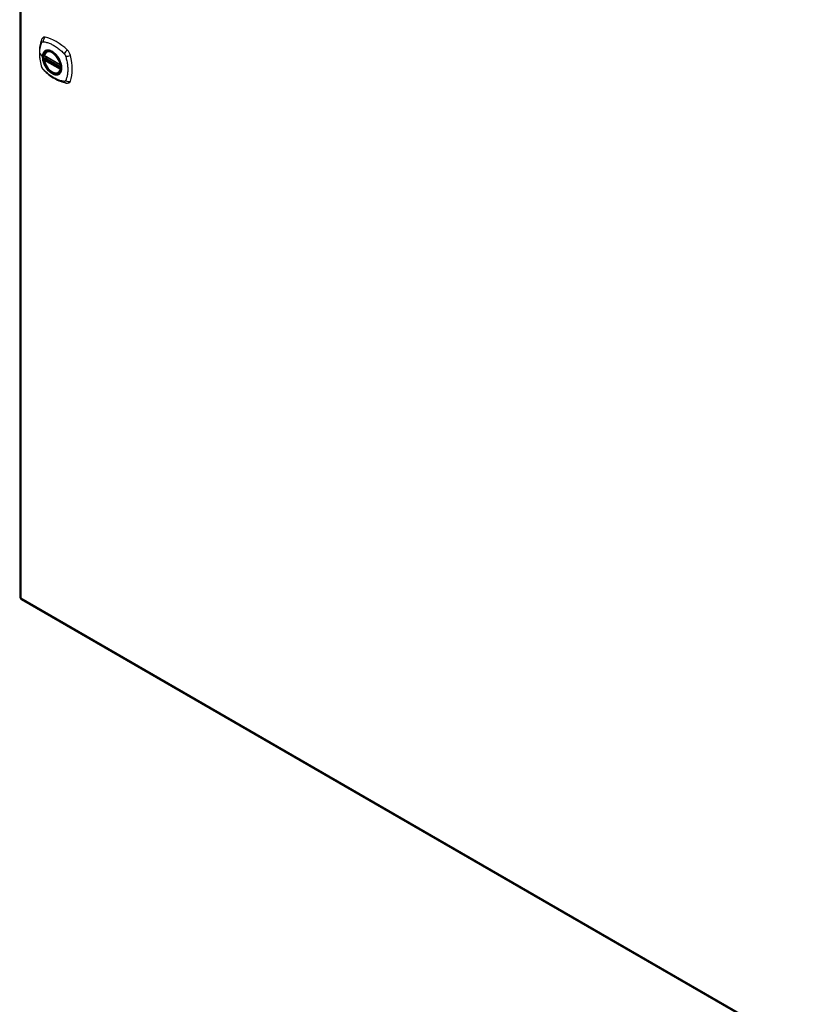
# Model space of a CAD drawing. Header units: inches. Extents: x 20 to 506, y 54 to 238.
# Tile 25 of 33: x 430 to 451, y 193 to 219. Entities that reach past the tile are written whole.
import ezdxf

# ---------------------------------------------------------------- set-up
doc = ezdxf.new("R2010")
doc.units = ezdxf.units.IN
doc.header["$MEASUREMENT"] = 0
doc.layers.add('Visible Edges(ANSI)', color=7, linetype='Continuous', lineweight=25)
doc.layers.add('Visible Tangent Edges(ANSI)', color=7, linetype='Continuous', lineweight=25)

msp = doc.modelspace()

# ---------------------------------------------------------------- linework, layer by layer
at = {"layer": 'Visible Edges(ANSI)'}
for p, q in [((429.993, 232.682), (429.993, 203.517)), ((430.694, 217.726), (430.704, 217.732)), ((430.637, 217.622), (431.051, 217.383)), ((430.637, 217.527), (430.651, 217.535)), ((430.657, 217.546), (430.656, 217.549)), ((430.662, 217.561), (430.703, 217.584)), ((431.007, 217.184), (431.017, 217.19)), ((430.043, 203.431), (463.704, 183.996))]:
    msp.add_line(p, q, dxfattribs=at)
at = {"layer": 'Visible Edges(ANSI)', "flags": 128}
for points in [[(430.56, 218.035), (430.552, 218.014), (430.546, 217.995), (430.541, 217.976), (430.536, 217.957), (430.532, 217.939), (430.527, 217.919), (430.52, 217.88), (430.514, 217.839), (430.51, 217.797), (430.508, 217.755), (430.507, 217.712), (430.508, 217.669), (430.51, 217.625), (430.514, 217.58), (430.52, 217.535), (430.527, 217.49), (430.535, 217.444), (430.545, 217.398), (430.55, 217.375), (430.553, 217.364), (430.557, 217.35)], [(430.598, 218.092), (430.585, 218.078), (430.575, 218.064), (430.566, 218.05), (430.56, 218.035)], [(430.632, 217.635), (430.636, 217.65), (430.641, 217.664), (430.647, 217.677), (430.655, 217.689), (430.663, 217.7), (430.672, 217.71), (430.683, 217.719), (430.694, 217.726)], [(430.946, 217.646), (430.965, 217.624), (430.983, 217.6), (431, 217.576), (431.015, 217.55), (431.029, 217.524), (431.042, 217.497), (431.054, 217.47), (431.064, 217.443)], [(431.007, 217.184), (430.995, 217.178), (430.983, 217.174), (430.97, 217.171), (430.957, 217.169), (430.944, 217.168), (430.93, 217.169), (430.915, 217.171), (430.901, 217.175), (430.886, 217.179), (430.872, 217.185), (430.857, 217.192), (430.842, 217.2), (430.828, 217.209), (430.813, 217.219), (430.799, 217.231), (430.785, 217.243), (430.771, 217.256), (430.757, 217.27), (430.744, 217.284), (430.732, 217.3), (430.72, 217.316), (430.708, 217.332), (430.697, 217.349), (430.687, 217.367), (430.677, 217.385), (430.668, 217.403), (430.66, 217.422), (430.653, 217.44), (430.646, 217.459), (430.64, 217.477), (430.636, 217.496), (430.632, 217.514)], [(430.651, 217.535), (430.654, 217.537), (430.656, 217.54), (430.657, 217.543), (430.657, 217.546)], [(430.557, 217.35), (430.561, 217.336), (430.566, 217.323), (430.572, 217.311), (430.579, 217.298), (430.586, 217.286), (430.594, 217.275), (430.603, 217.264), (430.612, 217.254)], [(430.612, 217.254), (430.622, 217.244), (430.632, 217.234), (430.649, 217.218), (430.683, 217.187), (430.719, 217.157), (430.754, 217.129), (430.791, 217.101), (430.827, 217.076), (430.864, 217.052), (430.901, 217.029), (430.939, 217.009), (430.977, 216.99), (431.015, 216.972), (431.053, 216.957), (431.091, 216.943), (431.129, 216.931), (431.167, 216.922), (431.186, 216.917), (431.197, 216.915), (431.208, 216.913)], [(431.208, 216.913), (431.223, 216.912), (431.24, 216.912), (431.257, 216.914), (431.276, 216.918)]]:
    msp.add_lwpolyline(points, dxfattribs=at)
at = {"layer": 'Visible Edges(ANSI)'}
for centre, radius, start, end in [((430.643, 217.632), 0.0118, 166.5554, 240), ((430.643, 217.516), 0.0118, 120, 190.611), ((430.668, 217.55), 0.0118, 120, 187.8283), ((431.057, 217.393), 0.0118, 240, 282.6344), ((430.092, 203.517), 0.099, 180, 240)]:
    msp.add_arc(centre, radius, start, end, dxfattribs=at)
for centre, major_axis, start_param, end_param in [((430.697, 217.946), (-0.089, 0.153), 5.825423, 6.408181), ((430.948, 216.949), (-0.64, 1.108), 5.170151, 5.825423), ((430.843, 217.451), (0.157, -0.273), 2.363977, 7.060801), ((431.199, 217.656), (0.089, -0.153), 1.113034, 2.028558), ((430.461, 217.793), (-0.64, 1.108), 3.599355, 4.254627), ((431.199, 217.077), (0.089, -0.153), 6.158189, 6.740947)]:
    msp.add_ellipse(centre, major_axis=major_axis, ratio=0.57735, start_param=start_param, end_param=end_param, dxfattribs=at)
msp.add_ellipse((430.84, 217.449), major_axis=(0.16, -0.277), ratio=0.57735, dxfattribs=at)
at = {"layer": 'Visible Tangent Edges(ANSI)'}
for p, q in [((430.022, 232.641), (430.022, 203.476)), ((430.517, 217.685), (430.586, 217.594)), ((431.049, 217.389), (430.635, 217.628)), ((430.635, 217.512), (431.049, 217.273)), ((430.643, 217.526), (430.655, 217.533)), ((431.057, 217.287), (430.643, 217.526)), ((430.655, 217.533), (431.065, 217.296)), ((431.066, 217.313), (430.663, 217.546)), ((430.668, 217.56), (430.707, 217.582)), ((431.066, 217.331), (430.668, 217.56)), ((431.064, 217.291), (431.057, 217.287)), ((430.022, 203.476), (463.684, 184.041))]:
    msp.add_line(p, q, dxfattribs=at)
at = {"layer": 'Visible Tangent Edges(ANSI)', "flags": 128}
for points in [[(430.517, 217.685), (430.517, 217.698), (430.518, 217.711), (430.518, 217.724), (430.519, 217.738), (430.52, 217.75), (430.521, 217.763), (430.522, 217.776), (430.523, 217.788), (430.525, 217.801), (430.526, 217.813), (430.528, 217.825), (430.53, 217.837), (430.533, 217.849), (430.535, 217.86), (430.538, 217.872), (430.541, 217.883), (430.544, 217.894), (430.547, 217.906), (430.55, 217.916), (430.553, 217.927), (430.557, 217.938), (430.561, 217.948), (430.565, 217.958), (430.57, 217.97)], [(430.57, 217.97), (430.571, 217.972), (430.572, 217.973), (430.573, 217.975), (430.575, 217.976), (430.576, 217.978), (430.577, 217.979), (430.578, 217.981), (430.58, 217.982), (430.581, 217.983), (430.582, 217.984), (430.584, 217.985), (430.585, 217.986), (430.587, 217.987), (430.589, 217.988), (430.59, 217.988), (430.592, 217.989), (430.594, 217.989), (430.595, 217.99), (430.597, 217.99), (430.599, 217.991), (430.601, 217.991), (430.603, 217.991), (430.605, 217.991), (430.607, 217.991)], [(430.607, 217.991), (430.631, 217.988), (430.653, 217.984), (430.675, 217.98), (430.697, 217.974), (430.72, 217.967), (430.743, 217.96), (430.766, 217.951), (430.789, 217.942), (430.813, 217.932), (430.836, 217.92), (430.859, 217.908), (430.883, 217.895), (430.906, 217.881), (430.929, 217.867), (430.952, 217.851), (430.976, 217.834), (430.998, 217.817), (431.021, 217.799), (431.044, 217.78), (431.066, 217.761), (431.089, 217.741), (431.111, 217.72), (431.133, 217.699), (431.156, 217.674)], [(430.57, 217.335), (430.565, 217.354), (430.561, 217.368), (430.557, 217.383), (430.553, 217.398), (430.55, 217.413), (430.547, 217.428), (430.544, 217.442), (430.541, 217.457), (430.538, 217.472), (430.535, 217.487), (430.533, 217.501), (430.53, 217.516), (430.528, 217.53), (430.526, 217.545), (430.525, 217.559), (430.523, 217.573), (430.522, 217.588), (430.521, 217.602), (430.52, 217.616), (430.519, 217.63), (430.518, 217.644), (430.518, 217.657), (430.517, 217.671), (430.517, 217.685)], [(430.644, 217.746), (430.64, 217.742), (430.635, 217.738), (430.631, 217.734), (430.627, 217.729), (430.623, 217.724), (430.619, 217.719), (430.616, 217.714), (430.613, 217.708), (430.609, 217.702), (430.606, 217.697), (430.604, 217.69), (430.601, 217.684), (430.599, 217.677), (430.597, 217.671), (430.595, 217.664), (430.593, 217.657), (430.591, 217.649), (430.59, 217.642), (430.589, 217.634), (430.588, 217.626), (430.587, 217.619), (430.587, 217.61), (430.586, 217.602), (430.586, 217.594)], [(430.59, 217.592), (430.591, 217.616), (430.594, 217.638), (430.598, 217.66), (430.604, 217.679), (430.612, 217.697), (430.621, 217.713), (430.632, 217.728), (430.644, 217.74), (430.658, 217.751), (430.673, 217.759), (430.689, 217.765), (430.706, 217.769), (430.724, 217.77), (430.743, 217.769), (430.763, 217.766), (430.783, 217.761), (430.804, 217.754), (430.824, 217.744), (430.845, 217.732), (430.866, 217.719), (430.887, 217.703), (430.907, 217.686), (430.927, 217.667), (430.946, 217.646)], [(430.677, 217.765), (430.676, 217.765), (430.674, 217.764), (430.673, 217.763), (430.671, 217.763), (430.67, 217.762), (430.669, 217.761), (430.667, 217.761), (430.666, 217.76), (430.664, 217.759), (430.663, 217.759), (430.661, 217.758), (430.66, 217.757), (430.659, 217.756), (430.657, 217.755), (430.656, 217.754), (430.655, 217.754), (430.653, 217.753), (430.652, 217.752), (430.651, 217.751), (430.649, 217.75), (430.648, 217.749), (430.647, 217.748), (430.645, 217.747), (430.644, 217.746)], [(430.999, 217.579), (430.988, 217.596), (430.976, 217.613), (430.964, 217.629), (430.951, 217.644), (430.938, 217.659), (430.924, 217.673), (430.91, 217.686), (430.896, 217.699), (430.882, 217.71), (430.868, 217.721), (430.853, 217.731), (430.839, 217.74), (430.824, 217.748), (430.81, 217.755), (430.795, 217.76), (430.781, 217.765), (430.767, 217.769), (430.753, 217.772), (430.739, 217.773), (430.726, 217.774), (430.713, 217.773), (430.701, 217.772), (430.689, 217.769), (430.677, 217.765)], [(431.156, 217.674), (431.158, 217.671), (431.16, 217.669), (431.162, 217.667), (431.164, 217.664), (431.166, 217.662), (431.168, 217.66), (431.169, 217.657), (431.171, 217.655), (431.173, 217.652), (431.174, 217.649), (431.176, 217.647), (431.178, 217.644), (431.179, 217.641), (431.181, 217.639), (431.182, 217.636), (431.183, 217.633), (431.185, 217.63), (431.186, 217.628), (431.187, 217.625), (431.188, 217.622), (431.19, 217.619), (431.191, 217.616), (431.192, 217.614), (431.193, 217.611)], [(430.586, 217.594), (430.586, 217.586), (430.587, 217.577), (430.587, 217.568), (430.588, 217.559), (430.589, 217.551), (430.59, 217.542), (430.591, 217.533), (430.593, 217.523), (430.595, 217.514), (430.597, 217.505), (430.599, 217.496), (430.601, 217.486), (430.604, 217.477), (430.606, 217.468), (430.609, 217.458), (430.613, 217.449), (430.616, 217.44), (430.619, 217.43), (430.623, 217.421), (430.627, 217.411), (430.631, 217.402), (430.635, 217.393), (430.64, 217.384), (430.644, 217.374)], [(431.064, 217.443), (431.077, 217.395), (431.085, 217.348), (431.088, 217.304), (431.085, 217.263), (431.077, 217.226), (431.063, 217.193), (431.044, 217.167), (431.021, 217.147), (430.994, 217.134), (430.963, 217.127), (430.93, 217.128), (430.894, 217.136), (430.857, 217.151), (430.82, 217.173), (430.783, 217.201), (430.748, 217.234), (430.714, 217.272), (430.683, 217.314), (430.656, 217.359), (430.633, 217.405), (430.615, 217.453), (430.601, 217.501), (430.593, 217.548), (430.59, 217.592)], [(430.644, 217.374), (430.645, 217.372), (430.647, 217.369), (430.648, 217.367), (430.649, 217.365), (430.651, 217.362), (430.652, 217.36), (430.653, 217.357), (430.655, 217.355), (430.656, 217.352), (430.657, 217.35), (430.659, 217.348), (430.66, 217.345), (430.661, 217.343), (430.663, 217.34), (430.664, 217.338), (430.666, 217.336), (430.667, 217.333), (430.669, 217.331), (430.67, 217.328), (430.671, 217.326), (430.673, 217.324), (430.674, 217.321), (430.676, 217.319), (430.677, 217.317)], [(430.651, 217.535), (430.651, 217.535), (430.651, 217.535), (430.651, 217.535), (430.651, 217.535), (430.651, 217.535), (430.651, 217.535), (430.651, 217.535), (430.651, 217.535), (430.651, 217.535), (430.651, 217.535), (430.651, 217.535), (430.651, 217.535), (430.651, 217.535), (430.651, 217.535), (430.651, 217.535), (430.651, 217.535), (430.651, 217.535), (430.651, 217.535), (430.651, 217.535), (430.651, 217.535), (430.651, 217.535), (430.651, 217.535), (430.651, 217.535), (430.651, 217.535)], [(430.651, 217.535), (430.651, 217.535), (430.651, 217.535), (430.651, 217.534), (430.651, 217.534), (430.651, 217.534), (430.651, 217.534), (430.651, 217.534), (430.651, 217.534), (430.651, 217.534), (430.651, 217.534), (430.651, 217.534), (430.651, 217.534), (430.651, 217.534), (430.652, 217.534), (430.652, 217.534), (430.652, 217.534), (430.652, 217.534), (430.652, 217.534), (430.652, 217.534), (430.652, 217.534), (430.653, 217.534), (430.653, 217.533), (430.653, 217.533), (430.653, 217.533)], [(430.653, 217.533), (430.653, 217.533), (430.653, 217.533), (430.653, 217.533), (430.653, 217.533), (430.653, 217.533), (430.654, 217.533), (430.654, 217.533), (430.654, 217.533), (430.654, 217.533), (430.654, 217.533), (430.654, 217.533), (430.654, 217.533), (430.654, 217.533), (430.654, 217.533), (430.654, 217.533), (430.654, 217.533), (430.654, 217.533), (430.654, 217.533), (430.654, 217.533), (430.654, 217.533), (430.654, 217.533), (430.654, 217.533), (430.655, 217.533), (430.655, 217.533)], [(430.657, 217.548), (430.657, 217.548), (430.657, 217.548), (430.657, 217.548), (430.657, 217.548), (430.657, 217.547), (430.657, 217.547), (430.657, 217.547), (430.657, 217.547), (430.657, 217.547), (430.657, 217.547), (430.657, 217.547), (430.657, 217.547), (430.657, 217.547), (430.657, 217.547), (430.657, 217.547), (430.657, 217.547), (430.657, 217.547), (430.657, 217.547), (430.657, 217.547), (430.657, 217.547), (430.657, 217.547), (430.657, 217.546), (430.657, 217.546), (430.657, 217.546)], [(430.66, 217.547), (430.66, 217.547), (430.66, 217.547), (430.659, 217.547), (430.659, 217.547), (430.659, 217.547), (430.659, 217.547), (430.659, 217.547), (430.659, 217.547), (430.658, 217.548), (430.658, 217.548), (430.658, 217.548), (430.658, 217.548), (430.658, 217.548), (430.658, 217.548), (430.658, 217.548), (430.658, 217.548), (430.657, 217.548), (430.657, 217.548), (430.657, 217.548), (430.657, 217.548), (430.657, 217.548), (430.657, 217.548), (430.657, 217.548), (430.657, 217.548)], [(430.663, 217.546), (430.663, 217.546), (430.663, 217.546), (430.662, 217.546), (430.662, 217.546), (430.662, 217.546), (430.662, 217.546), (430.662, 217.546), (430.662, 217.546), (430.662, 217.546), (430.662, 217.546), (430.662, 217.546), (430.661, 217.546), (430.661, 217.546), (430.661, 217.546), (430.661, 217.547), (430.661, 217.547), (430.661, 217.547), (430.661, 217.547), (430.661, 217.547), (430.66, 217.547), (430.66, 217.547), (430.66, 217.547), (430.66, 217.547), (430.66, 217.547)], [(431.033, 217.522), (431.031, 217.524), (431.03, 217.527), (431.029, 217.529), (431.027, 217.532), (431.026, 217.534), (431.025, 217.537), (431.023, 217.539), (431.022, 217.541), (431.021, 217.544), (431.019, 217.546), (431.018, 217.549), (431.017, 217.551), (431.015, 217.553), (431.014, 217.556), (431.012, 217.558), (431.011, 217.561), (431.01, 217.563), (431.008, 217.565), (431.007, 217.568), (431.005, 217.57), (431.004, 217.572), (431.002, 217.575), (431.001, 217.577), (430.999, 217.579)], [(431.033, 217.15), (431.041, 217.158), (431.05, 217.167), (431.057, 217.177), (431.064, 217.188), (431.071, 217.2), (431.076, 217.212), (431.08, 217.226), (431.084, 217.24), (431.087, 217.255), (431.089, 217.27), (431.091, 217.286), (431.091, 217.303), (431.091, 217.32), (431.089, 217.337), (431.087, 217.355), (431.084, 217.373), (431.08, 217.392), (431.076, 217.41), (431.07, 217.429), (431.064, 217.448), (431.057, 217.466), (431.05, 217.485), (431.041, 217.504), (431.033, 217.522)], [(431.193, 217.611), (431.202, 217.578), (431.21, 217.548), (431.217, 217.519), (431.223, 217.489), (431.229, 217.46), (431.234, 217.431), (431.238, 217.402), (431.241, 217.374), (431.244, 217.346), (431.246, 217.318), (431.247, 217.29), (431.248, 217.263), (431.247, 217.236), (431.246, 217.21), (431.244, 217.184), (431.241, 217.159), (431.238, 217.134), (431.234, 217.11), (431.229, 217.086), (431.223, 217.063), (431.217, 217.041), (431.21, 217.019), (431.202, 216.998), (431.193, 216.976)], [(430.585, 217.302), (430.585, 217.303), (430.584, 217.305), (430.583, 217.306), (430.582, 217.307), (430.582, 217.309), (430.581, 217.31), (430.58, 217.312), (430.58, 217.313), (430.579, 217.314), (430.578, 217.316), (430.578, 217.317), (430.577, 217.318), (430.576, 217.32), (430.576, 217.321), (430.575, 217.323), (430.575, 217.324), (430.574, 217.325), (430.573, 217.327), (430.573, 217.328), (430.572, 217.33), (430.572, 217.331), (430.571, 217.332), (430.571, 217.334), (430.57, 217.335)], [(430.607, 217.272), (430.606, 217.274), (430.605, 217.275), (430.604, 217.276), (430.603, 217.277), (430.602, 217.278), (430.601, 217.279), (430.6, 217.28), (430.599, 217.282), (430.598, 217.283), (430.597, 217.284), (430.596, 217.285), (430.595, 217.287), (430.595, 217.288), (430.594, 217.289), (430.593, 217.29), (430.592, 217.292), (430.591, 217.293), (430.59, 217.294), (430.589, 217.296), (430.589, 217.297), (430.588, 217.298), (430.587, 217.299), (430.586, 217.301), (430.585, 217.302)], [(431.156, 216.955), (431.133, 216.958), (431.111, 216.962), (431.089, 216.967), (431.066, 216.973), (431.044, 216.979), (431.021, 216.987), (430.998, 216.996), (430.976, 217.005), (430.952, 217.015), (430.929, 217.027), (430.906, 217.039), (430.883, 217.052), (430.859, 217.066), (430.836, 217.08), (430.813, 217.096), (430.789, 217.112), (430.766, 217.13), (430.743, 217.148), (430.72, 217.166), (430.697, 217.186), (430.675, 217.206), (430.653, 217.226), (430.631, 217.248), (430.607, 217.272)], [(430.677, 217.317), (430.689, 217.3), (430.701, 217.284), (430.713, 217.268), (430.726, 217.252), (430.739, 217.238), (430.753, 217.224), (430.767, 217.21), (430.781, 217.198), (430.795, 217.186), (430.81, 217.176), (430.824, 217.166), (430.839, 217.157), (430.853, 217.149), (430.868, 217.142), (430.882, 217.136), (430.896, 217.131), (430.91, 217.127), (430.924, 217.125), (430.938, 217.123), (430.951, 217.123), (430.964, 217.123), (430.976, 217.125), (430.988, 217.127), (430.999, 217.131)], [(430.999, 217.131), (431.001, 217.132), (431.002, 217.132), (431.004, 217.133), (431.005, 217.133), (431.007, 217.134), (431.008, 217.135), (431.01, 217.135), (431.011, 217.136), (431.012, 217.137), (431.014, 217.138), (431.015, 217.138), (431.017, 217.139), (431.018, 217.14), (431.019, 217.141), (431.021, 217.142), (431.022, 217.143), (431.023, 217.144), (431.025, 217.144), (431.026, 217.145), (431.027, 217.146), (431.029, 217.147), (431.03, 217.148), (431.031, 217.149), (431.033, 217.15)], [(431.193, 216.976), (431.192, 216.974), (431.191, 216.973), (431.19, 216.971), (431.188, 216.97), (431.187, 216.968), (431.186, 216.967), (431.185, 216.966), (431.183, 216.964), (431.182, 216.963), (431.181, 216.962), (431.179, 216.961), (431.178, 216.96), (431.176, 216.959), (431.175, 216.959), (431.173, 216.958), (431.171, 216.957), (431.169, 216.957), (431.168, 216.956), (431.166, 216.956), (431.164, 216.956), (431.162, 216.955), (431.16, 216.955), (431.158, 216.955), (431.156, 216.955)]]:
    msp.add_lwpolyline(points, dxfattribs=at)
at = {"layer": 'Visible Tangent Edges(ANSI)'}
for centre, major_axis, ratio, start_param, end_param in [((430.67, 217.993), (-0.11, 0.042), 0.704518, 0, 0.765179), ((430.697, 218.009), (0.027, 0.115), 0.753705, 0.761071, 1.898341), ((430.842, 217.45), (-0.173, 0.3), 0.57735, 5.055237, 10.652726), ((430.643, 217.632), (-0.0115, 0.0027), 0.697177, 0, 0.936254), ((430.842, 217.45), (-0.151, 0.261), 0.57735, 4.164956, 6.830618), ((430.85, 217.455), (-0.156, 0.271), 0.57735, 6.166197, 6.283185), ((431.227, 217.703), (0.0787, 0.088), 0.341266, 1.05898, 2.19625), ((431.254, 217.657), (-0.116, -0.024), 0.341266, 0.945343, 2.082613), ((430.591, 217.595), (0.00492, 0), 0.57735, 3.5561, 4.570492), ((430.643, 217.516), (-0.0116, -0.0022), 0.424984, 0, 0.691657), ((430.643, 217.632), (-0.0059, -0.0102), 0.57735, 5.497787, 6.283185), ((430.643, 217.516), (-0.0059, -0.0102), 0.57735, 3.926991, 5.497787), ((430.842, 217.45), (0.151, -0.261), 0.57735, 4.164956, 6.830618), ((430.643, 217.516), (-0.0059, 0.0102), 0.57735, 5.497787, 6.283185), ((430.646, 217.545), (0.0018, -0.0117), 0.983841, 0.332621, 1.648576), ((430.652, 217.544), (0.0039, 0.0112), 0.653911, 3.808835, 5.235416), ((430.655, 217.542), (0.0059, 0.0102), 0.57735, 3.926991, 5.335914), ((430.668, 217.55), (-0.0117, -0.0016), 0.470841, 0, 0.203742), ((430.668, 217.55), (-0.0059, -0.0102), 0.57735, 3.926991, 5.351326), ((430.668, 217.55), (-0.0059, 0.0102), 0.57735, 5.497787, 6.283185), ((431.057, 217.393), (-0.0059, -0.0102), 0.57735, 5.497787, 6.283185), ((431.057, 217.393), (-0.0116, -0.0022), 0.424984, 0.691657, 1.603666), ((430.67, 217.382), (-0.114, -0.032), 0.390453, 0, 0.392125), ((430.697, 217.336), (-0.0849, -0.0822), 0.390453, 5.89106, 6.283185), ((430.85, 217.455), (0.156, -0.271), 0.57735, 0, 0.116988), ((431.057, 217.278), (0.0059, 0.0102), 0.57735, 0.785398, 2.356194), ((431.057, 217.278), (0.0115, -0.0027), 0.697177, 4.077847, 5.160757), ((431.057, 217.278), (0.0059, -0.0102), 0.57735, 1.624298, 2.356194), ((431.227, 217.03), (-0.019, -0.117), 0.704518, 5.518007, 6.283185), ((431.254, 217.046), (-0.113, 0.035), 0.753705, 1.243252, 2.380522), ((430.092, 203.517), (-0.099, 0), 0.57735, 0, 0.785398), ((430.092, 203.517), (-0.0495, -0.0857), 0.57735, 5.497787, 6.283185)]:
    msp.add_ellipse(centre, major_axis=major_axis, ratio=ratio, start_param=start_param, end_param=end_param, dxfattribs=at)
for centre, major_axis in [((430.843, 217.451), (-0.171, 0.296)), ((430.84, 217.449), (0.163, -0.282)), ((430.84, 217.449), (-0.162, 0.281))]:
    msp.add_ellipse(centre, major_axis=major_axis, ratio=0.57735, dxfattribs=at)

doc.saveas('drawing.dxf')
